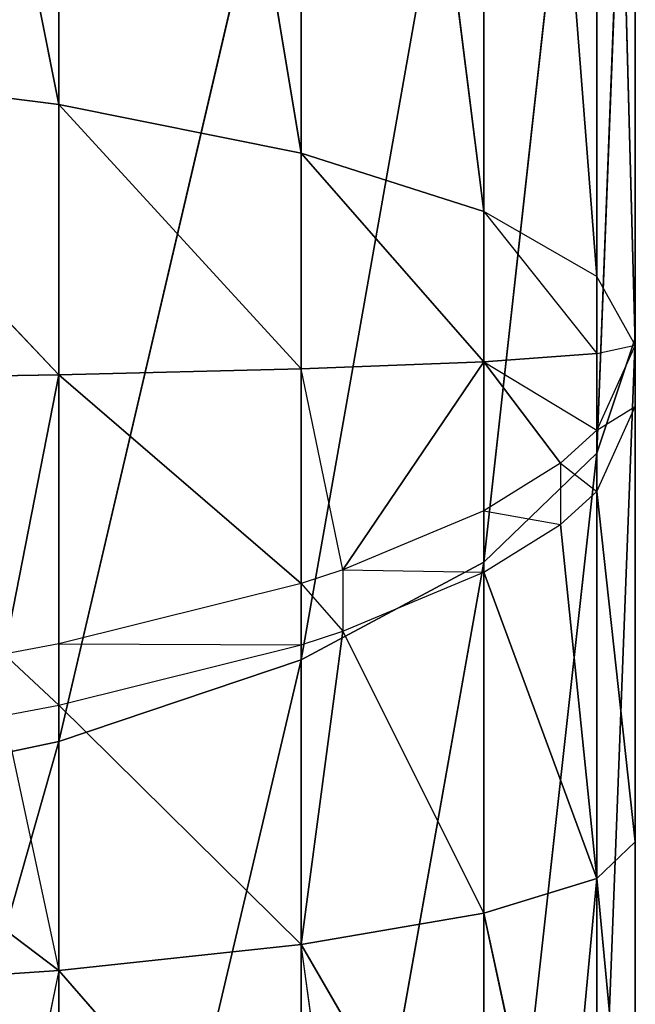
# Model space of a CAD drawing. Extents: x 659 to 1111, y 0 to 289.
# Tile 179 of 208: x 1111.006 to 1111.408, y 12.507 to 13.149. Entities that reach past the tile are written whole.
import ezdxf

# ---------------------------------------------------------------- set-up
doc = ezdxf.new("R2010")
doc.units = 0
doc.header["$LTSCALE"] = 25.4
doc.layers.get('0').update_dxf_attribs({"color": 13, "linetype": 'CONTINUOUS'})

# ---------------------------------------------------------------- blocks, each defined once
blk = doc.blocks.new('GIOTTO-LED-S-8168_STL')
at = {"color": 44}
for p, q in [((454.07806, 22.69624, 275.43661), (454.07806, 22.49602, 276.07187)), ((454.07806, 22.69624, 275.43661), (454.07806, 22.49602, 276.07187)), ((454.07806, 22.49602, 276.07187), (453.88846, 22.6082, 276.11197)), ((454.07806, 22.49602, 276.07187), (453.88846, 22.6082, 276.11197)), ((454.23642, 22.54353, 275.39478), (454.07806, 22.49602, 276.07187)), ((454.23642, 22.54353, 275.39478), (454.07806, 22.49602, 276.07187)), ((454.23642, 22.54353, 275.39478), (454.23642, 22.34691, 276.01859)), ((454.23642, 22.54353, 275.39478), (454.23642, 22.34691, 276.01859)), ((453.88846, 22.35705, 276.73862), (454.07806, 22.49602, 276.07187)), ((453.88846, 22.35705, 276.73862), (454.07806, 22.49602, 276.07187)), ((454.07806, 22.24822, 276.69012), (454.07806, 22.49602, 276.07187)), ((454.07806, 22.24822, 276.69012), (454.07806, 22.49602, 276.07187)), ((454.23642, 22.34691, 276.01859), (454.07806, 22.49602, 276.07187)), ((454.23642, 22.34691, 276.01859), (454.07806, 22.49602, 276.07187)), ((454.35556, 22.36066, 275.34467), (454.23642, 22.34691, 276.01859)), ((454.35556, 22.36066, 275.34467), (454.23642, 22.34691, 276.01859)), ((454.35556, 22.36066, 275.34467), (454.35556, 22.16837, 275.95477)), ((454.35556, 22.36066, 275.34467), (454.35556, 22.16837, 275.95477)), ((454.07806, 22.24822, 276.69012), (454.23642, 22.34691, 276.01859)), ((454.07806, 22.24822, 276.69012), (454.23642, 22.34691, 276.01859)), ((454.23642, 22.10359, 276.62567), (454.23642, 22.34691, 276.01859)), ((454.23642, 22.10359, 276.62567), (454.23642, 22.34691, 276.01859)), ((454.35556, 22.16837, 275.95477), (454.23642, 22.34691, 276.01859)), ((454.35556, 22.16837, 275.95477), (454.23642, 22.34691, 276.01859)), ((454.23642, 22.10359, 276.62567), (454.35556, 22.16837, 275.95477)), ((454.23642, 22.10359, 276.62567), (454.35556, 22.16837, 275.95477)), ((454.35556, 21.93039, 276.54852), (454.35556, 22.16837, 275.95477)), ((454.35556, 21.93039, 276.54852), (454.35556, 22.16837, 275.95477)), ((454.4295, 21.96934, 275.88364), (454.35556, 22.16837, 275.95477)), ((454.4295, 22.15681, 275.28882), (454.35556, 22.16837, 275.95477)), ((454.4295, 21.96934, 275.88364), (454.35556, 22.16837, 275.95477)), ((454.4295, 22.15681, 275.28882), (454.35556, 22.16837, 275.95477)), ((454.4295, 22.15681, 275.28882), (454.4295, 21.96934, 275.88364)), ((454.4295, 22.15681, 275.28882), (454.4295, 21.96934, 275.88364)), ((454.45459, 8.4422, 276.13745), (454.45459, 22.0802, 274.63916)), ((454.45459, 8.4422, 276.13745), (454.45459, 22.0802, 274.63916)), ((454.45459, 8.39052, 275.85321), (454.45459, 22.0802, 274.63916)), ((454.45459, 8.39052, 275.85321), (454.45459, 22.0802, 274.63916)), ((454.45459, 8.38021, 275.81317), (454.45459, 22.0802, 274.63916)), ((454.45459, 8.38021, 275.81317), (454.45459, 22.0802, 274.63916)), ((454.35556, 21.93039, 276.54852), (454.4295, 21.96934, 275.88364)), ((454.35556, 21.93039, 276.54852), (454.4295, 21.96934, 275.88364)), ((454.4295, 21.73732, 276.46249), (454.4295, 21.96934, 275.88364)), ((454.4295, 21.73732, 276.46249), (454.4295, 21.96934, 275.88364)), ((454.45459, 21.7598, 275.80875), (454.4295, 21.96934, 275.88364)), ((454.45459, 21.94219, 275.23004), (454.4295, 21.96934, 275.88364)), ((454.45459, 21.7598, 275.80875), (454.4295, 21.96934, 275.88364)), ((454.45459, 21.94219, 275.23004), (454.4295, 21.96934, 275.88364)), ((454.45459, 8.4422, 276.13745), (454.45459, 21.94219, 275.23004)), ((454.45459, 21.94219, 275.23004), (454.45459, 21.7598, 275.80875)), ((454.45459, 8.4422, 276.13745), (454.45459, 21.94219, 275.23004)), ((454.45459, 21.94219, 275.23004), (454.45459, 21.7598, 275.80875)), ((454.4295, 21.73732, 276.46249), (454.45459, 21.7598, 275.80875)), ((454.4295, 21.73732, 276.46249), (454.45459, 21.7598, 275.80875)), ((454.45459, 8.45238, 276.42618), (454.45459, 21.7598, 275.80875)), ((454.45459, 21.7598, 275.80875), (454.45459, 21.53406, 276.37195)), ((454.45459, 8.45238, 276.42618), (454.45459, 21.7598, 275.80875)), ((454.45459, 8.4422, 276.13745), (454.45459, 21.7598, 275.80875)), ((454.45459, 8.4422, 276.13745), (454.45459, 21.7598, 275.80875)), ((454.45459, 21.7598, 275.80875), (454.45459, 21.53406, 276.37195)), ((454.45459, 8.38021, 275.81317), (454.45459, 8.58556, 274.93515)), ((454.45459, 8.38021, 275.81317), (454.45459, 8.58556, 274.93515)), ((454.45459, 8.45238, 276.42618), (454.4295, 8.22096, 276.16135)), ((454.45459, 8.45238, 276.42618), (454.4295, 8.22096, 276.16135)), ((454.45459, 8.45238, 276.42618), (454.45459, 8.4422, 276.13745)), ((454.45459, 8.45238, 276.42618), (454.45459, 8.4422, 276.13745)), ((454.4295, 8.22096, 276.16135), (454.45459, 8.4422, 276.13745)), ((454.4295, 8.17503, 275.90872), (454.45459, 8.4422, 276.13745)), ((454.4295, 8.22096, 276.16135), (454.45459, 8.4422, 276.13745)), ((454.4295, 8.17503, 275.90872), (454.45459, 8.4422, 276.13745)), ((454.45459, 8.4422, 276.13745), (454.45459, 8.39052, 275.85321)), ((454.45459, 8.4422, 276.13745), (454.45459, 8.39052, 275.85321)), ((454.4295, 8.16472, 275.86868), (454.45459, 8.39052, 275.85321)), ((454.4295, 8.17503, 275.90872), (454.45459, 8.39052, 275.85321)), ((454.45459, 8.39052, 275.85321), (454.45459, 8.38021, 275.81317)), ((454.4295, 8.15775, 275.81873), (454.45459, 8.38021, 275.81317)), ((454.45459, 8.38021, 275.81317), (454.4295, 8.16472, 275.86868)), ((454.45459, 8.38021, 275.81317), (454.4295, 8.37036, 274.87851)), ((454.45459, 8.38021, 275.81317), (454.4295, 8.37036, 274.87851)), ((454.45459, 8.38021, 275.81317), (454.4295, 8.16222, 275.76849)), ((454.4295, 8.16222, 275.76849), (454.4295, 8.37036, 274.87851)), ((454.4295, 8.16222, 275.76849), (454.4295, 8.37036, 274.87851)), ((454.4295, 8.23002, 276.41794), (454.4295, 8.22096, 276.16135)), ((454.4295, 8.23002, 276.41794), (454.4295, 8.22096, 276.16135)), ((454.35556, 8.01082, 276.18402), (454.4295, 8.22096, 276.16135)), ((454.35556, 7.97035, 275.96146), (454.4295, 8.22096, 276.16135)), ((454.35556, 8.01082, 276.18402), (454.4295, 8.22096, 276.16135)), ((454.35556, 7.97035, 275.96146), (454.4295, 8.22096, 276.16135)), ((454.4295, 8.22096, 276.16135), (454.40564, 8.14358, 276.41473)), ((454.4295, 8.22096, 276.16135), (454.40564, 8.14358, 276.41473)), ((454.40564, 8.09127, 275.9303), (454.4295, 8.22096, 276.16135)), ((454.40564, 8.09127, 275.9303), (454.4295, 8.22096, 276.16135)), ((454.4295, 8.17503, 275.90872), (454.4295, 8.22096, 276.16135)), ((454.4295, 8.17503, 275.90872), (454.4295, 8.22096, 276.16135)), ((454.40564, 8.08096, 275.89026), (454.4295, 8.17503, 275.90872)), ((454.40564, 8.09127, 275.9303), (454.4295, 8.17503, 275.90872)), ((454.4295, 8.16472, 275.86868), (454.4295, 8.17503, 275.90872)), ((454.4295, 8.16222, 275.76849), (454.35556, 8.16596, 274.82474)), ((454.4295, 8.16222, 275.76849), (454.35556, 8.16596, 274.82474)), ((454.35556, 7.95516, 275.72607), (454.35556, 8.16596, 274.82474)), ((454.35556, 7.95516, 275.72607), (454.35556, 8.16596, 274.82474)), ((454.35556, 7.94646, 275.82401), (454.4295, 8.16472, 275.86868)), ((454.4295, 8.16222, 275.76849), (454.35556, 7.95516, 275.72607)), ((454.4295, 8.16472, 275.86868), (454.40564, 8.08096, 275.89026)), ((454.4295, 8.15775, 275.81873), (454.4295, 8.16472, 275.86868)), ((454.4295, 8.16222, 275.76849), (454.4295, 8.15775, 275.81873)), ((454.35556, 7.95516, 275.72607), (454.4295, 8.15775, 275.81873)), ((454.35556, 7.94646, 275.82401), (454.4295, 8.15775, 275.81873)), ((454.40564, 8.14358, 276.41473), (454.35556, 8.01082, 276.18402)), ((454.40564, 8.14358, 276.41473), (454.35556, 8.01082, 276.18402)), ((454.35556, 7.96004, 275.92142), (454.40564, 8.09127, 275.9303)), ((454.35556, 7.97035, 275.96146), (454.40564, 8.09127, 275.9303)), ((454.40564, 8.08096, 275.89026), (454.40564, 8.09127, 275.9303)), ((454.40564, 8.08096, 275.89026), (454.35556, 7.96004, 275.92142)), ((454.40564, 8.08096, 275.89026), (454.35556, 7.94646, 275.82401)), ((454.35556, 8.0188, 276.41013), (454.23642, 7.82231, 276.20438)), ((454.35556, 8.0188, 276.41013), (454.23642, 7.82231, 276.20438)), ((454.35556, 8.0188, 276.41013), (454.35556, 8.01082, 276.18402)), ((454.35556, 8.0188, 276.41013), (454.35556, 8.01082, 276.18402)), ((454.23642, 7.82231, 276.20438), (454.35556, 8.01082, 276.18402)), ((454.23642, 7.82231, 276.20438), (454.35556, 8.01082, 276.18402)), ((454.26358, 7.82132, 275.99985), (454.35556, 8.01082, 276.18402)), ((454.26358, 7.82132, 275.99985), (454.35556, 8.01082, 276.18402)), ((454.35556, 7.97035, 275.96146), (454.35556, 8.01082, 276.18402)), ((454.35556, 7.97035, 275.96146), (454.35556, 8.01082, 276.18402)), ((454.35556, 7.95516, 275.72607), (454.23642, 7.9826, 274.77646)), ((454.35556, 7.95516, 275.72607), (454.23642, 7.9826, 274.77646)), ((454.23642, 7.76941, 275.68799), (454.23642, 7.9826, 274.77646)), ((454.23642, 7.76941, 275.68799), (454.23642, 7.9826, 274.77646)), ((454.26358, 7.81101, 275.95981), (454.35556, 7.97035, 275.96146)), ((454.26358, 7.82132, 275.99985), (454.35556, 7.97035, 275.96146)), ((454.35556, 7.96004, 275.92142), (454.35556, 7.97035, 275.96146)), ((454.35556, 7.96004, 275.92142), (454.26358, 7.81101, 275.95981)), ((454.35556, 7.96004, 275.92142), (454.35556, 7.94646, 275.82401)), ((454.35556, 7.96004, 275.92142), (454.35556, 7.94646, 275.82401)), ((454.35556, 7.95516, 275.72607), (454.23642, 7.76941, 275.68799)), ((454.35556, 7.95516, 275.72607), (454.23642, 7.76941, 275.68799)), ((454.35556, 7.95516, 275.72607), (454.35556, 7.94646, 275.82401)), ((454.35556, 7.95516, 275.72607), (454.35556, 7.94646, 275.82401)), ((454.23642, 7.75691, 275.82877), (454.35556, 7.94646, 275.82401)), ((454.23642, 7.76941, 275.68799), (454.35556, 7.94646, 275.82401)), ((454.23642, 7.75691, 275.82877), (454.35556, 7.94646, 275.82401)), ((454.23642, 7.76941, 275.68799), (454.35556, 7.94646, 275.82401)), ((454.26358, 7.81101, 275.95981), (454.35556, 7.94646, 275.82401)), ((454.26358, 7.81101, 275.95981), (454.35556, 7.94646, 275.82401)), ((454.26358, 7.865, 276.40442), (454.23642, 7.82231, 276.20438)), ((454.23642, 7.76941, 275.68799), (454.07806, 7.82947, 274.73618)), ((454.23642, 7.76941, 275.68799), (454.07806, 7.82947, 274.73618)), ((454.07806, 7.6143, 275.65619), (454.07806, 7.82947, 274.73618)), ((454.07806, 7.6143, 275.65619), (454.07806, 7.82947, 274.73618)), ((454.23642, 7.82932, 276.40311), (454.07806, 7.66488, 276.22137)), ((454.23642, 7.82932, 276.40311), (454.07806, 7.66488, 276.22137)), ((454.23642, 7.82231, 276.20438), (454.23642, 7.82932, 276.40311)), ((454.23642, 7.82231, 276.20438), (454.07806, 7.66488, 276.22137)), ((454.07806, 7.63341, 276.04825), (454.23642, 7.82231, 276.20438)), ((454.23642, 7.82231, 276.20438), (454.07806, 7.66488, 276.22137)), ((454.07806, 7.63341, 276.04825), (454.23642, 7.82231, 276.20438)), ((454.23642, 7.78674, 276.00876), (454.23642, 7.82231, 276.20438)), ((454.26358, 7.82132, 275.99985), (454.23642, 7.82231, 276.20438)), ((454.23642, 7.78674, 276.00876), (454.26358, 7.82132, 275.99985)), ((454.23642, 7.77643, 275.96872), (454.26358, 7.82132, 275.99985)), ((454.26358, 7.81101, 275.95981), (454.26358, 7.82132, 275.99985)), ((454.26358, 7.81101, 275.95981), (454.23642, 7.77643, 275.96872)), ((454.26358, 7.81101, 275.95981), (454.23642, 7.75691, 275.82877)), ((454.07806, 7.62309, 276.00821), (454.23642, 7.78674, 276.00876)), ((454.07806, 7.63341, 276.04825), (454.23642, 7.78674, 276.00876)), ((454.23642, 7.77643, 275.96872), (454.23642, 7.78674, 276.00876)), ((454.23642, 7.77643, 275.96872), (454.07806, 7.59862, 275.8327)), ((454.23642, 7.77643, 275.96872), (454.07806, 7.62309, 276.00821)), ((454.23642, 7.77643, 275.96872), (454.07806, 7.59862, 275.8327)), ((454.23642, 7.77643, 275.96872), (454.23642, 7.75691, 275.82877)), ((454.23642, 7.76941, 275.68799), (454.07806, 7.6143, 275.65619)), ((454.23642, 7.76941, 275.68799), (454.07806, 7.6143, 275.65619)), ((454.23642, 7.76941, 275.68799), (454.23642, 7.75691, 275.82877)), ((454.23642, 7.76941, 275.68799), (454.23642, 7.75691, 275.82877)), ((454.07806, 7.59862, 275.8327), (454.23642, 7.75691, 275.82877)), ((454.07806, 7.6143, 275.65619), (454.23642, 7.75691, 275.82877)), ((454.07806, 7.59862, 275.8327), (454.23642, 7.75691, 275.82877)), ((454.07806, 7.6143, 275.65619), (454.23642, 7.75691, 275.82877)), ((454.07806, 7.6143, 275.65619), (453.88846, 7.71425, 274.70584)), ((454.07806, 7.6143, 275.65619), (453.88846, 7.71425, 274.70584)), ((454.07806, 7.67109, 276.39725), (454.07806, 7.66488, 276.22137)), ((453.88846, 7.54644, 276.23416), (454.07806, 7.66488, 276.22137)), ((453.88846, 7.51804, 276.07797), (454.07806, 7.66488, 276.22137)), ((453.88846, 7.54644, 276.23416), (454.07806, 7.66488, 276.22137)), ((453.88846, 7.51804, 276.07797), (454.07806, 7.66488, 276.22137)), ((454.07806, 7.66488, 276.22137), (454.04236, 7.64392, 276.39624)), ((454.04236, 7.60708, 276.05502), (454.07806, 7.66488, 276.22137)), ((454.07806, 7.66488, 276.22137), (454.07806, 7.63341, 276.04825)), ((454.04236, 7.60708, 276.05502), (454.07806, 7.63341, 276.04825)), ((454.04236, 7.59677, 276.01501), (454.07806, 7.63341, 276.04825)), ((454.07806, 7.62309, 276.00821), (454.07806, 7.63341, 276.04825)), ((454.07806, 7.62309, 276.00821), (454.04236, 7.59677, 276.01501)), ((454.07806, 7.62309, 276.00821), (454.07806, 7.59862, 275.8327)), ((454.07806, 7.6143, 275.65619), (453.88846, 7.49759, 275.63226)), ((454.07806, 7.6143, 275.65619), (453.88846, 7.49759, 275.63226)), ((454.07806, 7.6143, 275.65619), (454.07806, 7.59862, 275.8327)), ((454.07806, 7.6143, 275.65619), (454.07806, 7.59862, 275.8327)), ((453.88846, 7.47952, 275.83569), (454.07806, 7.59862, 275.8327)), ((453.88846, 7.49759, 275.63226), (454.07806, 7.59862, 275.8327)), ((453.88846, 7.47952, 275.83569), (454.07806, 7.59862, 275.8327)), ((453.88846, 7.49759, 275.63226), (454.07806, 7.59862, 275.8327)), ((454.04236, 7.59677, 276.01501), (454.07806, 7.59862, 275.8327))]:
    blk.add_line(p, q, dxfattribs=at)
mesh = blk.add_polyface(dxfattribs=at)
corners = [(453.88846, 22.6082, 276.11197), (454.07806, 22.69624, 275.43661), (453.88846, 22.81114, 275.46808)]
mesh.append_faces([[corners[k] for k in face] for face in [(0, 1, 2)]], dxfattribs={"color": 44})
mesh = blk.add_polyface(dxfattribs=at)
corners = [(453.88846, 22.6082, 276.11197), (454.07806, 22.49602, 276.07187), (454.07806, 22.69624, 275.43661)]
mesh.append_faces([[corners[k] for k in face] for face in [(0, 1, 2)]], dxfattribs={"color": 44})
mesh = blk.add_polyface(dxfattribs=at)
corners = [(454.07806, 22.69624, 275.43661), (454.07806, 22.49602, 276.07187), (454.23642, 22.54353, 275.39478)]
mesh.append_faces([[corners[k] for k in face] for face in [(0, 1, 2)]], dxfattribs={"color": 44})
mesh = blk.add_polyface(dxfattribs=at)
corners = [(453.88846, 22.35705, 276.73862), (454.07806, 22.49602, 276.07187), (453.88846, 22.6082, 276.11197)]
mesh.append_faces([[corners[k] for k in face] for face in [(0, 1, 2)]], dxfattribs={"color": 44})
mesh = blk.add_polyface(dxfattribs=at)
corners = [(454.23642, 22.54353, 275.39478), (454.07806, 22.49602, 276.07187), (454.23642, 22.34691, 276.01859)]
mesh.append_faces([[corners[k] for k in face] for face in [(0, 1, 2)]], dxfattribs={"color": 44})
mesh = blk.add_polyface(dxfattribs=at)
corners = [(454.23642, 22.54353, 275.39478), (454.23642, 22.34691, 276.01859), (454.35556, 22.36066, 275.34467)]
mesh.append_faces([[corners[k] for k in face] for face in [(0, 1, 2)]], dxfattribs={"color": 44})
mesh = blk.add_polyface(dxfattribs=at)
corners = [(453.88846, 22.35705, 276.73862), (454.07806, 22.24822, 276.69012), (454.07806, 22.49602, 276.07187)]
mesh.append_faces([[corners[k] for k in face] for face in [(0, 1, 2)]], dxfattribs={"color": 44})
mesh = blk.add_polyface(dxfattribs=at)
corners = [(454.07806, 22.49602, 276.07187), (454.07806, 22.24822, 276.69012), (454.23642, 22.34691, 276.01859)]
mesh.append_faces([[corners[k] for k in face] for face in [(0, 1, 2)]], dxfattribs={"color": 44})
mesh = blk.add_polyface(dxfattribs=at)
corners = [(454.35556, 22.36066, 275.34467), (454.23642, 22.34691, 276.01859), (454.35556, 22.16837, 275.95477)]
mesh.append_faces([[corners[k] for k in face] for face in [(0, 1, 2)]], dxfattribs={"color": 44})
mesh = blk.add_polyface(dxfattribs=at)
corners = [(454.35556, 22.36066, 275.34467), (454.35556, 22.16837, 275.95477), (454.4295, 22.15681, 275.28882)]
mesh.append_faces([[corners[k] for k in face] for face in [(0, 1, 2)]], dxfattribs={"color": 44})
mesh = blk.add_polyface(dxfattribs=at)
corners = [(454.23642, 22.34691, 276.01859), (454.07806, 22.24822, 276.69012), (454.23642, 22.10359, 276.62567)]
mesh.append_faces([[corners[k] for k in face] for face in [(0, 1, 2)]], dxfattribs={"color": 44})
mesh = blk.add_polyface(dxfattribs=at)
corners = [(454.23642, 22.34691, 276.01859), (454.23642, 22.10359, 276.62567), (454.35556, 22.16837, 275.95477)]
mesh.append_faces([[corners[k] for k in face] for face in [(0, 1, 2)]], dxfattribs={"color": 44})
mesh = blk.add_polyface(dxfattribs=at)
corners = [(454.35556, 22.16837, 275.95477), (454.23642, 22.10359, 276.62567), (454.35556, 21.93039, 276.54852)]
mesh.append_faces([[corners[k] for k in face] for face in [(0, 1, 2)]], dxfattribs={"color": 44})
mesh = blk.add_polyface(dxfattribs=at)
corners = [(454.35556, 22.16837, 275.95477), (454.35556, 21.93039, 276.54852), (454.4295, 21.96934, 275.88364)]
mesh.append_faces([[corners[k] for k in face] for face in [(0, 1, 2)]], dxfattribs={"color": 44})
mesh = blk.add_polyface(dxfattribs=at)
corners = [(454.35556, 22.16837, 275.95477), (454.4295, 21.96934, 275.88364), (454.4295, 22.15681, 275.28882)]
mesh.append_faces([[corners[k] for k in face] for face in [(0, 1, 2)]], dxfattribs={"color": 44})
mesh = blk.add_polyface(dxfattribs=at)
corners = [(454.4295, 22.15681, 275.28882), (454.4295, 21.96934, 275.88364), (454.45459, 21.94219, 275.23004)]
mesh.append_faces([[corners[k] for k in face] for face in [(0, 1, 2)]], dxfattribs={"color": 44})
mesh = blk.add_polyface(dxfattribs=at)
corners = [(454.45459, 22.0802, 274.63916), (454.45459, 21.94219, 275.23004), (454.45459, 8.4422, 276.13745)]
mesh.append_faces([[corners[k] for k in face] for face in [(0, 1, 2)]], dxfattribs={"color": 44})
mesh = blk.add_polyface(dxfattribs=at)
corners = [(454.45459, 22.0802, 274.63916), (454.45459, 8.4422, 276.13745), (454.45459, 8.39052, 275.85321)]
mesh.append_faces([[corners[k] for k in face] for face in [(0, 1, 2)]], dxfattribs={"color": 44})
mesh = blk.add_polyface(dxfattribs=at)
corners = [(454.45459, 22.0802, 274.63916), (454.45459, 8.39052, 275.85321), (454.45459, 8.38021, 275.81317)]
mesh.append_faces([[corners[k] for k in face] for face in [(0, 1, 2)]], dxfattribs={"color": 44})
mesh = blk.add_polyface(dxfattribs=at)
corners = [(454.45459, 22.0802, 274.63916), (454.45459, 8.38021, 275.81317), (454.45459, 8.58556, 274.93515)]
mesh.append_faces([[corners[k] for k in face] for face in [(0, 1, 2)]], dxfattribs={"color": 44})
mesh = blk.add_polyface(dxfattribs=at)
corners = [(454.4295, 21.96934, 275.88364), (454.35556, 21.93039, 276.54852), (454.4295, 21.73732, 276.46249)]
mesh.append_faces([[corners[k] for k in face] for face in [(0, 1, 2)]], dxfattribs={"color": 44})
mesh = blk.add_polyface(dxfattribs=at)
corners = [(454.4295, 21.96934, 275.88364), (454.4295, 21.73732, 276.46249), (454.45459, 21.7598, 275.80875)]
mesh.append_faces([[corners[k] for k in face] for face in [(0, 1, 2)]], dxfattribs={"color": 44})
mesh = blk.add_polyface(dxfattribs=at)
corners = [(454.4295, 21.96934, 275.88364), (454.45459, 21.7598, 275.80875), (454.45459, 21.94219, 275.23004)]
mesh.append_faces([[corners[k] for k in face] for face in [(0, 1, 2)]], dxfattribs={"color": 44})
mesh = blk.add_polyface(dxfattribs=at)
corners = [(454.45459, 21.94219, 275.23004), (454.45459, 21.7598, 275.80875), (454.45459, 8.4422, 276.13745)]
mesh.append_faces([[corners[k] for k in face] for face in [(0, 1, 2)]], dxfattribs={"color": 44})
mesh = blk.add_polyface(dxfattribs=at)
corners = [(454.45459, 21.7598, 275.80875), (454.4295, 21.73732, 276.46249), (454.45459, 21.53406, 276.37195)]
mesh.append_faces([[corners[k] for k in face] for face in [(0, 1, 2)]], dxfattribs={"color": 44})
mesh = blk.add_polyface(dxfattribs=at)
corners = [(454.45459, 21.7598, 275.80875), (454.45459, 21.53406, 276.37195), (454.45459, 8.45238, 276.42618)]
mesh.append_faces([[corners[k] for k in face] for face in [(0, 1, 2)]], dxfattribs={"color": 44})
mesh = blk.add_polyface(dxfattribs=at)
corners = [(454.45459, 21.7598, 275.80875), (454.45459, 8.45238, 276.42618), (454.45459, 8.4422, 276.13745)]
mesh.append_faces([[corners[k] for k in face] for face in [(0, 1, 2)]], dxfattribs={"color": 44})
mesh = blk.add_polyface(dxfattribs=at)
corners = [(454.45459, 8.58556, 274.93515), (454.45459, 8.38021, 275.81317), (454.4295, 8.37036, 274.87851)]
mesh.append_faces([[corners[k] for k in face] for face in [(0, 1, 2)]], dxfattribs={"color": 44})
mesh = blk.add_polyface(dxfattribs=at)
corners = [(454.45459, 8.45238, 276.42618), (454.4295, 8.22096, 276.16135), (454.45459, 8.4422, 276.13745)]
mesh.append_faces([[corners[k] for k in face] for face in [(0, 1, 2)]], dxfattribs={"color": 44})
mesh = blk.add_polyface(dxfattribs=at)
corners = [(454.45459, 8.45238, 276.42618), (454.4295, 8.23002, 276.41794), (454.4295, 8.22096, 276.16135)]
mesh.append_faces([[corners[k] for k in face] for face in [(0, 1, 2)]], dxfattribs={"color": 44})
mesh = blk.add_polyface(dxfattribs=at)
corners = [(454.45459, 8.4422, 276.13745), (454.4295, 8.22096, 276.16135), (454.4295, 8.17503, 275.90872)]
mesh.append_faces([[corners[k] for k in face] for face in [(0, 1, 2)]], dxfattribs={"color": 44})
mesh = blk.add_polyface(dxfattribs=at)
corners = [(454.45459, 8.4422, 276.13745), (454.4295, 8.17503, 275.90872), (454.45459, 8.39052, 275.85321)]
mesh.append_faces([[corners[k] for k in face] for face in [(0, 1, 2)]], dxfattribs={"color": 44})
mesh = blk.add_polyface(dxfattribs=at)
corners = [(454.45459, 8.38021, 275.81317), (454.4295, 8.16222, 275.76849), (454.4295, 8.37036, 274.87851)]
mesh.append_faces([[corners[k] for k in face] for face in [(0, 1, 2)]], dxfattribs={"color": 44})
mesh = blk.add_polyface(dxfattribs=at)
corners = [(454.4295, 8.37036, 274.87851), (454.4295, 8.16222, 275.76849), (454.35556, 8.16596, 274.82474)]
mesh.append_faces([[corners[k] for k in face] for face in [(0, 1, 2)]], dxfattribs={"color": 44})
mesh = blk.add_polyface(dxfattribs=at)
corners = [(454.4295, 8.23002, 276.41794), (454.40564, 8.14358, 276.41473), (454.4295, 8.22096, 276.16135)]
mesh.append_faces([[corners[k] for k in face] for face in [(0, 1, 2)]], dxfattribs={"color": 44})
mesh = blk.add_polyface(dxfattribs=at)
corners = [(454.4295, 8.22096, 276.16135), (454.40564, 8.14358, 276.41473), (454.35556, 8.01082, 276.18402)]
mesh.append_faces([[corners[k] for k in face] for face in [(0, 1, 2)]], dxfattribs={"color": 44})
mesh = blk.add_polyface(dxfattribs=at)
corners = [(454.4295, 8.22096, 276.16135), (454.35556, 8.01082, 276.18402), (454.35556, 7.97035, 275.96146)]
mesh.append_faces([[corners[k] for k in face] for face in [(0, 1, 2)]], dxfattribs={"color": 44})
mesh = blk.add_polyface(dxfattribs=at)
corners = [(454.4295, 8.22096, 276.16135), (454.35556, 7.97035, 275.96146), (454.40564, 8.09127, 275.9303)]
mesh.append_faces([[corners[k] for k in face] for face in [(0, 1, 2)]], dxfattribs={"color": 44})
mesh = blk.add_polyface(dxfattribs=at)
corners = [(454.4295, 8.22096, 276.16135), (454.40564, 8.09127, 275.9303), (454.4295, 8.17503, 275.90872)]
mesh.append_faces([[corners[k] for k in face] for face in [(0, 1, 2)]], dxfattribs={"color": 44})
mesh = blk.add_polyface(dxfattribs=at)
corners = [(454.35556, 8.16596, 274.82474), (454.35556, 7.95516, 275.72607), (454.23642, 7.9826, 274.77646)]
mesh.append_faces([[corners[k] for k in face] for face in [(0, 1, 2)]], dxfattribs={"color": 44})
mesh = blk.add_polyface(dxfattribs=at)
corners = [(454.35556, 8.16596, 274.82474), (454.4295, 8.16222, 275.76849), (454.35556, 7.95516, 275.72607)]
mesh.append_faces([[corners[k] for k in face] for face in [(0, 1, 2)]], dxfattribs={"color": 44})
mesh = blk.add_polyface(dxfattribs=at)
corners = [(454.4295, 8.15775, 275.81873), (454.35556, 7.94646, 275.82401), (454.35556, 7.95516, 275.72607)]
mesh.append_faces([[corners[k] for k in face] for face in [(0, 1, 2)]], dxfattribs={"color": 44})
mesh = blk.add_polyface(dxfattribs=at)
corners = [(454.40564, 8.14358, 276.41473), (454.35556, 8.0188, 276.41013), (454.35556, 8.01082, 276.18402)]
mesh.append_faces([[corners[k] for k in face] for face in [(0, 1, 2)]], dxfattribs={"color": 44})
mesh = blk.add_polyface(dxfattribs=at)
corners = [(454.40564, 8.08096, 275.89026), (454.35556, 7.96004, 275.92142), (454.35556, 7.94646, 275.82401)]
mesh.append_faces([[corners[k] for k in face] for face in [(0, 1, 2)]], dxfattribs={"color": 44})
mesh = blk.add_polyface(dxfattribs=at)
corners = [(454.35556, 8.0188, 276.41013), (454.23642, 7.82231, 276.20438), (454.35556, 8.01082, 276.18402)]
mesh.append_faces([[corners[k] for k in face] for face in [(0, 1, 2)]], dxfattribs={"color": 44})
mesh = blk.add_polyface(dxfattribs=at)
corners = [(454.35556, 8.0188, 276.41013), (454.26358, 7.865, 276.40442), (454.23642, 7.82231, 276.20438)]
mesh.append_faces([[corners[k] for k in face] for face in [(0, 1, 2)]], dxfattribs={"color": 44})
mesh = blk.add_polyface(dxfattribs=at)
corners = [(454.35556, 8.01082, 276.18402), (454.23642, 7.82231, 276.20438), (454.26358, 7.82132, 275.99985)]
mesh.append_faces([[corners[k] for k in face] for face in [(0, 1, 2)]], dxfattribs={"color": 44})
mesh = blk.add_polyface(dxfattribs=at)
corners = [(454.35556, 8.01082, 276.18402), (454.26358, 7.82132, 275.99985), (454.35556, 7.97035, 275.96146)]
mesh.append_faces([[corners[k] for k in face] for face in [(0, 1, 2)]], dxfattribs={"color": 44})
mesh = blk.add_polyface(dxfattribs=at)
corners = [(454.23642, 7.9826, 274.77646), (454.23642, 7.76941, 275.68799), (454.07806, 7.82947, 274.73618)]
mesh.append_faces([[corners[k] for k in face] for face in [(0, 1, 2)]], dxfattribs={"color": 44})
mesh = blk.add_polyface(dxfattribs=at)
corners = [(454.23642, 7.9826, 274.77646), (454.35556, 7.95516, 275.72607), (454.23642, 7.76941, 275.68799)]
mesh.append_faces([[corners[k] for k in face] for face in [(0, 1, 2)]], dxfattribs={"color": 44})
mesh = blk.add_polyface(dxfattribs=at)
corners = [(454.35556, 7.96004, 275.92142), (454.26358, 7.81101, 275.95981), (454.35556, 7.94646, 275.82401)]
mesh.append_faces([[corners[k] for k in face] for face in [(0, 1, 2)]], dxfattribs={"color": 44})
mesh = blk.add_polyface(dxfattribs=at)
corners = [(454.35556, 7.95516, 275.72607), (454.35556, 7.94646, 275.82401), (454.23642, 7.76941, 275.68799)]
mesh.append_faces([[corners[k] for k in face] for face in [(0, 1, 2)]], dxfattribs={"color": 44})
mesh = blk.add_polyface(dxfattribs=at)
corners = [(454.35556, 7.94646, 275.82401), (454.26358, 7.81101, 275.95981), (454.23642, 7.75691, 275.82877)]
mesh.append_faces([[corners[k] for k in face] for face in [(0, 1, 2)]], dxfattribs={"color": 44})
mesh = blk.add_polyface(dxfattribs=at)
corners = [(454.35556, 7.94646, 275.82401), (454.23642, 7.75691, 275.82877), (454.23642, 7.76941, 275.68799)]
mesh.append_faces([[corners[k] for k in face] for face in [(0, 1, 2)]], dxfattribs={"color": 44})
mesh = blk.add_polyface(dxfattribs=at)
corners = [(454.07806, 7.6143, 275.65619), (453.88846, 7.71425, 274.70584), (454.07806, 7.82947, 274.73618)]
mesh.append_faces([[corners[k] for k in face] for face in [(0, 1, 2)]], dxfattribs={"color": 44})
mesh = blk.add_polyface(dxfattribs=at)
corners = [(454.07806, 7.82947, 274.73618), (454.23642, 7.76941, 275.68799), (454.07806, 7.6143, 275.65619)]
mesh.append_faces([[corners[k] for k in face] for face in [(0, 1, 2)]], dxfattribs={"color": 44})
mesh = blk.add_polyface(dxfattribs=at)
corners = [(454.23642, 7.82932, 276.40311), (454.07806, 7.66488, 276.22137), (454.23642, 7.82231, 276.20438)]
mesh.append_faces([[corners[k] for k in face] for face in [(0, 1, 2)]], dxfattribs={"color": 44})
mesh = blk.add_polyface(dxfattribs=at)
corners = [(454.23642, 7.82932, 276.40311), (454.07806, 7.67109, 276.39725), (454.07806, 7.66488, 276.22137)]
mesh.append_faces([[corners[k] for k in face] for face in [(0, 1, 2)]], dxfattribs={"color": 44})
mesh = blk.add_polyface(dxfattribs=at)
corners = [(454.23642, 7.82231, 276.20438), (454.07806, 7.66488, 276.22137), (454.07806, 7.63341, 276.04825)]
mesh.append_faces([[corners[k] for k in face] for face in [(0, 1, 2)]], dxfattribs={"color": 44})
mesh = blk.add_polyface(dxfattribs=at)
corners = [(454.23642, 7.82231, 276.20438), (454.07806, 7.63341, 276.04825), (454.23642, 7.78674, 276.00876)]
mesh.append_faces([[corners[k] for k in face] for face in [(0, 1, 2)]], dxfattribs={"color": 44})
mesh = blk.add_polyface(dxfattribs=at)
corners = [(454.23642, 7.77643, 275.96872), (454.07806, 7.59862, 275.8327), (454.23642, 7.75691, 275.82877)]
mesh.append_faces([[corners[k] for k in face] for face in [(0, 1, 2)]], dxfattribs={"color": 44})
mesh = blk.add_polyface(dxfattribs=at)
corners = [(454.23642, 7.77643, 275.96872), (454.07806, 7.62309, 276.00821), (454.07806, 7.59862, 275.8327)]
mesh.append_faces([[corners[k] for k in face] for face in [(0, 1, 2)]], dxfattribs={"color": 44})
mesh = blk.add_polyface(dxfattribs=at)
corners = [(454.23642, 7.75691, 275.82877), (454.07806, 7.6143, 275.65619), (454.23642, 7.76941, 275.68799)]
mesh.append_faces([[corners[k] for k in face] for face in [(0, 1, 2)]], dxfattribs={"color": 44})
mesh = blk.add_polyface(dxfattribs=at)
corners = [(454.07806, 7.59862, 275.8327), (454.07806, 7.6143, 275.65619), (454.23642, 7.75691, 275.82877)]
mesh.append_faces([[corners[k] for k in face] for face in [(0, 1, 2)]], dxfattribs={"color": 44})
mesh = blk.add_polyface(dxfattribs=at)
corners = [(454.07806, 7.6143, 275.65619), (453.88846, 7.49759, 275.63226), (453.88846, 7.71425, 274.70584)]
mesh.append_faces([[corners[k] for k in face] for face in [(0, 1, 2)]], dxfattribs={"color": 44})
mesh = blk.add_polyface(dxfattribs=at)
corners = [(454.04236, 7.64392, 276.39624), (453.88846, 7.54644, 276.23416), (454.07806, 7.66488, 276.22137)]
mesh.append_faces([[corners[k] for k in face] for face in [(0, 1, 2)]], dxfattribs={"color": 44})
mesh = blk.add_polyface(dxfattribs=at)
corners = [(453.88846, 7.54644, 276.23416), (453.88846, 7.51804, 276.07797), (454.07806, 7.66488, 276.22137)]
mesh.append_faces([[corners[k] for k in face] for face in [(0, 1, 2)]], dxfattribs={"color": 44})
mesh = blk.add_polyface(dxfattribs=at)
corners = [(454.07806, 7.66488, 276.22137), (453.88846, 7.51804, 276.07797), (454.04236, 7.60708, 276.05502)]
mesh.append_faces([[corners[k] for k in face] for face in [(0, 1, 2)]], dxfattribs={"color": 44})
mesh = blk.add_polyface(dxfattribs=at)
corners = [(454.07806, 7.59862, 275.8327), (453.88846, 7.49759, 275.63226), (454.07806, 7.6143, 275.65619)]
mesh.append_faces([[corners[k] for k in face] for face in [(0, 1, 2)]], dxfattribs={"color": 44})
mesh = blk.add_polyface(dxfattribs=at)
corners = [(454.04236, 7.59677, 276.01501), (453.88846, 7.47952, 275.83569), (454.07806, 7.59862, 275.8327)]
mesh.append_faces([[corners[k] for k in face] for face in [(0, 1, 2)]], dxfattribs={"color": 44})
mesh = blk.add_polyface(dxfattribs=at)
corners = [(453.88846, 7.47952, 275.83569), (453.88846, 7.49759, 275.63226), (454.07806, 7.59862, 275.8327)]
mesh.append_faces([[corners[k] for k in face] for face in [(0, 1, 2)]], dxfattribs={"color": 44})

msp = doc.modelspace()

# ---------------------------------------------------------------- block references
at = {"color": 0, "extrusion": (0, -1, -5.27356e-16)}
msp.add_blockref('GIOTTO-LED-S-8168_STL', (656.95361, 1175.6515, -288.75), dxfattribs=at)

doc.saveas('drawing.dxf')
